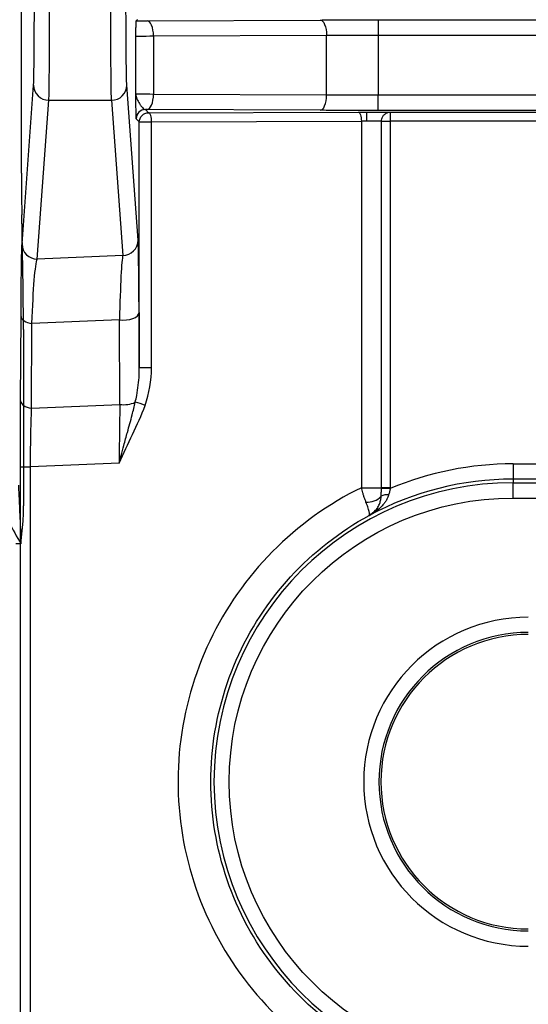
# Model space of a CAD drawing. Extents: x 897.4 to 914.4, y -8.5 to 2.5.
# Tile 34 of 102: x 903.374 to 903.702, y -0.321 to 0.314. Entities that reach past the tile are written whole.
import ezdxf

# ---------------------------------------------------------------- set-up
doc = ezdxf.new("R2010")
doc.units = 0
doc.header["$LTSCALE"] = 4
doc.header["$MEASUREMENT"] = 0
doc.layers.get('0').update_dxf_attribs({"linetype": 'CONTINUOUS'})

msp = doc.modelspace()

# ---------------------------------------------------------------- linework, layer by layer
for p, q in [((903.37524, 0.2151), (903.37524, 0.61299)), ((903.44922, 0.31353), (903.45004, 0.31435)), ((903.45624, 0.31357), (903.56791, 0.31402)), ((903.60534, 0.31409), (904.10232, 0.31409)), ((903.60534, 0.31409), (903.60534, 0.30425)), ((903.44903, 0.26625), (903.44903, 0.30349)), ((903.46039, 0.30373), (903.57207, 0.30418)), ((903.46039, 0.30373), (903.46039, 0.26602)), ((903.57207, 0.26556), (903.57207, 0.30418)), ((903.60534, 0.30425), (903.60534, 0.26549)), ((903.60534, 0.30425), (904.10232, 0.30425)), ((903.37555, 0.16943), (903.38302, 0.27196)), ((903.45044, 0.17184), (903.44315, 0.27196)), ((903.38539, 0.15966), (903.39286, 0.26219)), ((903.39286, 0.26219), (903.43331, 0.26219)), ((903.43331, 0.26219), (903.4406, 0.16206)), ((903.57207, 0.26556), (903.46039, 0.26602)), ((903.60534, 0.25565), (903.60534, 0.26549)), ((904.10232, 0.26549), (903.60534, 0.26549)), ((903.45624, 0.25617), (903.45516, 0.25618)), ((903.45516, 0.25618), (903.45715, 0.25418)), ((903.56791, 0.25572), (903.45624, 0.25617)), ((903.45715, 0.25418), (903.59252, 0.25461)), ((903.59791, 0.25462), (903.59791, 0.24872)), ((904.10232, 0.25565), (903.60534, 0.25565)), ((903.6132, 0.25452), (904.09446, 0.25452)), ((903.6132, 0.25452), (903.6132, 0.24861)), ((903.45125, 0.24828), (903.44926, 0.25027)), ((903.45125, 0.08949), (903.45125, 0.24828)), ((903.45125, 0.24828), (903.45917, 0.24828)), ((903.45917, 0.24828), (903.59454, 0.24871)), ((903.45917, 0.08949), (903.45917, 0.24828)), ((903.59454, 0.24871), (903.59454, 0.0121)), ((903.60747, 0.0121), (903.60747, 0.24861)), ((903.60747, 0.24861), (903.6132, 0.24861)), ((904.09446, 0.24861), (903.6132, 0.24861)), ((903.6132, 0.24861), (903.6132, 0.0121)), ((903.37627, 0.14108), (903.37539, 0.18834)), ((903.4406, 0.16206), (903.38539, 0.15966)), ((903.37464, 0.06811), (903.37492, 0.12271)), ((903.45107, 0.12517), (903.45125, 0.08949)), ((903.38171, 0.0634), (903.38198, 0.118)), ((903.43845, 0.12046), (903.38198, 0.118)), ((903.43873, 0.06589), (903.43845, 0.12046)), ((903.37642, 0.11432), (903.37642, 0.00033)), ((903.45917, 0.08949), (903.45125, 0.08949)), ((903.38171, 0.0634), (903.43873, 0.06589)), ((903.37454, -0.38098), (903.37454, 0.02552)), ((903.37454, 0.02552), (903.38102, 0.02552)), ((903.43824, 0.02802), (903.38102, 0.02552)), ((903.38102, -0.38098), (903.38102, 0.02552)), ((903.69241, 0.02747), (904.01525, 0.02747)), ((903.69241, 0.02747), (903.69241, 0.01763)), ((903.69241, 0.01763), (903.69241, 0.01527)), ((904.01525, 0.01763), (903.69241, 0.01763)), ((903.69241, 0.01527), (904.01525, 0.01527)), ((903.69241, 0.00543), (903.69241, 0.01527)), ((903.59454, 0.0121), (903.60747, 0.0121)), ((903.6132, 0.0121), (903.60747, 0.0121)), ((903.6132, 0.0121), (903.6132, 0.01156)), ((903.69241, 0.00543), (904.01525, 0.00543)), ((903.59956, -0.00582), (903.60252, -0.00347)), ((903.59956, -0.00582), (903.59959, -0.00584)), ((903.60252, -0.00347), (903.60371, -0.00254)), ((903.37488, -0.02418), (903.37634, -0.00947)), ((903.37488, -0.02418), (903.37162, -0.02418))]:
    msp.add_line(p, q)
at = {"flags": 128}
for points in [[(903.46039, 0.30373), (903.46031, 0.30564), (903.46007, 0.30747), (903.45968, 0.30917), (903.45916, 0.31066), (903.45854, 0.31188), (903.45782, 0.3128), (903.45704, 0.31337), (903.45624, 0.31357)], [(903.56791, 0.31402), (903.56871, 0.31382), (903.56949, 0.31325), (903.57021, 0.31234), (903.57084, 0.31111), (903.57135, 0.30962), (903.57174, 0.30793), (903.57198, 0.30609), (903.57207, 0.30418)], [(903.45624, 0.25617), (903.45704, 0.25638), (903.45782, 0.25694), (903.45854, 0.25786), (903.45916, 0.25908), (903.45968, 0.26057), (903.46007, 0.26227), (903.46031, 0.2641), (903.46039, 0.26602)], [(903.56791, 0.25572), (903.56871, 0.25592), (903.56949, 0.25649), (903.57021, 0.2574), (903.57084, 0.25863), (903.57135, 0.26012), (903.57174, 0.26181), (903.57198, 0.26365), (903.57207, 0.26556)], [(903.59252, 0.25461), (903.59291, 0.25449), (903.59329, 0.25415), (903.59364, 0.2536), (903.59394, 0.25287), (903.59419, 0.25197), (903.59438, 0.25096), (903.5945, 0.24986), (903.59454, 0.24871)], [(903.45917, 0.24828), (903.45913, 0.24943), (903.45902, 0.25053), (903.45883, 0.25154), (903.45858, 0.25244), (903.45827, 0.25317), (903.45792, 0.25372), (903.45755, 0.25406), (903.45715, 0.25418)], [(903.37492, 0.12271), (903.37505, 0.12192), (903.37544, 0.12116), (903.37606, 0.12044), (903.3769, 0.11977), (903.37794, 0.11918), (903.37916, 0.11868), (903.38052, 0.11829), (903.38198, 0.118)], [(903.43845, 0.12046), (903.44069, 0.12028), (903.44296, 0.12036), (903.44513, 0.12069), (903.4471, 0.12126), (903.44875, 0.12204), (903.45001, 0.12298), (903.45079, 0.12405), (903.45107, 0.12517)], [(903.37464, 0.06811), (903.37478, 0.06733), (903.37516, 0.06656), (903.37578, 0.06584), (903.37663, 0.06518), (903.37767, 0.06459), (903.37888, 0.06409), (903.38024, 0.06369), (903.38171, 0.0634)], [(903.6132, 0.01156), (903.61222, 0.01157), (903.61127, 0.01158), (903.61037, 0.0116), (903.60956, 0.01161), (903.60884, 0.01161), (903.60824, 0.01162), (903.60778, 0.01163), (903.60746, 0.01163)]]:
    msp.add_lwpolyline(points, dxfattribs=at)
for centre, radius, start, end in [((903.39284, 0.27201), 0.00982, 180.27307, 270.13264), ((903.43333, 0.27201), 0.00982, 269.86736, 359.72693), ((903.45516, 0.25027), 0.00591, 90.00619, 179.99523), ((903.44062, 0.17188), 0.00982, 269.86694, 359.72692), ((903.38537, 0.16948), 0.00982, 180.27307, 270.13263), ((903.44145, 0.08283), 0.01716, 260.87545, 294.79621), ((903.44052, 0.03077), 0.03738, 67.28729, 77.4408), ((903.69241, -0.17773), 0.193, 90, 270), ((903.69241, -0.17773), 0.19535, 90, 118.37014), ((903.59882, 0.01417), 0.01141, 263.44191, 318.10088), ((903.61117, -0.00047), 0.00801, 82.93663, 118.76251), ((903.60575, -0.00456), 0.00288, 90.93476, 135.20679), ((903.70226, -0.17773), 0.09637, 90, 270), ((903.70226, -0.17773), 0.09508, 90, 270)]:
    msp.add_arc(centre, radius, start, end)
for centre, major_axis, start_param, end_param in [((903.3755, 0.2151), (0, 0.02953), 1.570796, 2.70526), ((903.37617, 0.11432), (0, 0.02953), 4.712389, 5.846853), ((903.37634, 0.00033), (0, 0.00984), 3.228859, 4.712389)]:
    msp.add_ellipse(centre, major_axis=major_axis, ratio=0.008727, start_param=start_param, end_param=end_param)
for points, knots in [([(903.38302, 0.27196), (903.38303, 0.27219), (903.38306, 0.27264), (903.3831, 0.27372), (903.38314, 0.27512), (903.38318, 0.27685), (903.38324, 0.28002), (903.38332, 0.2855), (903.3834, 0.29438), (903.38347, 0.30484), (903.38351, 0.31511), (903.38353, 0.32438), (903.38355, 0.33232), (903.38355, 0.33768), (903.38355, 0.34037)], [0, 0, 0, 0, 0.0485418, 0.0967402, 0.1448345, 0.1930651, 0.2416707, 0.370757, 0.5000478, 0.6291324, 0.7584216, 0.8390891, 0.9192435, 1, 1, 1, 1]), ([(903.39286, 0.26219), (903.39293, 0.26332), (903.393, 0.26619), (903.39313, 0.27502), (903.39319, 0.28099), (903.39329, 0.29524), (903.39333, 0.30352), (903.39338, 0.32133), (903.39339, 0.33085), (903.39339, 0.34037)], [0, 0, 0, 0, 0.25, 0.25, 0.5, 0.5, 0.75, 0.75, 1, 1, 1, 1]), ([(903.43331, 0.26219), (903.43329, 0.26246), (903.43326, 0.263), (903.43322, 0.26431), (903.43318, 0.26596), (903.43314, 0.26797), (903.43311, 0.27028), (903.43307, 0.27288), (903.43304, 0.27574), (903.43301, 0.27883), (903.43298, 0.28213), (903.43296, 0.2856), (903.43293, 0.28923), (903.43291, 0.29298), (903.43289, 0.29684), (903.43287, 0.30077), (903.43285, 0.30477), (903.43283, 0.3088), (903.43282, 0.31284), (903.43281, 0.31689), (903.4328, 0.32092), (903.43279, 0.32492), (903.43278, 0.32888), (903.43278, 0.33277), (903.43278, 0.3366), (903.43278, 0.33912), (903.43278, 0.34037)], [0, 0, 0, 0, 0.0505536, 0.1003345, 0.1493427, 0.1975782, 0.245041, 0.291731, 0.3376482, 0.3827927, 0.4271644, 0.4707633, 0.5135894, 0.5556427, 0.5969232, 0.6374309, 0.6771657, 0.7161276, 0.7543167, 0.791733, 0.8283763, 0.8642468, 0.8993445, 0.9336692, 0.967221, 1, 1, 1, 1]), ([(903.44315, 0.27196), (903.44308, 0.27296), (903.443, 0.27546), (903.44288, 0.28319), (903.44282, 0.28841), (903.44272, 0.30088), (903.44268, 0.30812), (903.44263, 0.32371), (903.44262, 0.33204), (903.44262, 0.34037)], [0, 0, 0, 0, 0.25, 0.25, 0.5, 0.5, 0.75, 0.75, 1, 1, 1, 1]), ([(903.44903, 0.30349), (903.44905, 0.30487), (903.44908, 0.30722), (903.44912, 0.31016), (903.44915, 0.31204), (903.44919, 0.31326), (903.44921, 0.31344), (903.44922, 0.31353)], [0, 0, 0, 0, 0.290961, 0.498709, 0.682047, 0.847745, 1, 1, 1, 1]), ([(903.44922, 0.31353), (903.45031, 0.31354), (903.45248, 0.31355), (903.45498, 0.31356), (903.45624, 0.31357)], [0, 0, 0, 0, 0.500001, 1, 1, 1, 1]), ([(903.56791, 0.31402), (903.5696, 0.31403), (903.57298, 0.31404), (903.5782, 0.31406), (903.58348, 0.31407), (903.58884, 0.31408), (903.59427, 0.31409), (903.59978, 0.31409), (903.60348, 0.31409), (903.60534, 0.31409)], [0, 0, 0, 0, 0.144264, 0.287125, 0.429137, 0.570865, 0.712876, 0.855736, 1, 1, 1, 1]), ([(903.44903, 0.30349), (903.44906, 0.30354), (903.45016, 0.30359), (903.45416, 0.30367), (903.45704, 0.30371), (903.46039, 0.30373)], [0, 0, 0, 0, 0.5, 0.5, 1, 1, 1, 1]), ([(903.44926, 0.25027), (903.44925, 0.25032), (903.44923, 0.25042), (903.44921, 0.25109), (903.44918, 0.25213), (903.44915, 0.2536), (903.44913, 0.25546), (903.4491, 0.25779), (903.44907, 0.26135), (903.44905, 0.26431), (903.44903, 0.26625)], [0, 0, 0, 0, 0.092854, 0.187644, 0.286037, 0.389528, 0.499402, 0.615869, 0.749527, 1, 1, 1, 1]), ([(903.44903, 0.26625), (903.44907, 0.26573), (903.44915, 0.26469), (903.44964, 0.26313), (903.45037, 0.2616), (903.45128, 0.26006), (903.45229, 0.25864), (903.45335, 0.25738), (903.45432, 0.25642), (903.45489, 0.25626), (903.45516, 0.25618)], [0, 0, 0, 0, 0.1232917, 0.249217, 0.3782973, 0.4996005, 0.6306495, 0.7499638, 0.8796782, 1, 1, 1, 1]), ([(903.46039, 0.26602), (903.45704, 0.26604), (903.45416, 0.26607), (903.45016, 0.26615), (903.44906, 0.2662), (903.44903, 0.26625)], [0, 0, 0, 0, 0.5, 0.5, 1, 1, 1, 1]), ([(903.60534, 0.25565), (903.60348, 0.25565), (903.59978, 0.25565), (903.59427, 0.25565), (903.58884, 0.25566), (903.58348, 0.25567), (903.5782, 0.25568), (903.57298, 0.2557), (903.5696, 0.25571), (903.56791, 0.25572)], [0, 0, 0, 0, 0.144264, 0.287124, 0.429135, 0.570863, 0.712875, 0.855736, 1, 1, 1, 1]), ([(903.59252, 0.25461), (903.5934, 0.25462), (903.59515, 0.25462), (903.59699, 0.25462), (903.59791, 0.25462)], [0, 0, 0, 0, 0.500001, 1, 1, 1, 1]), ([(903.59791, 0.25462), (903.59879, 0.25462), (903.60053, 0.25462), (903.60307, 0.25462), (903.60546, 0.25461), (903.60837, 0.25459), (903.61151, 0.25456), (903.61264, 0.25453), (903.6132, 0.25452)], [0, 0, 0, 0, 0.126398, 0.249614, 0.373223, 0.500768, 0.749614, 1, 1, 1, 1]), ([(903.60747, 0.24861), (903.60751, 0.24913), (903.60758, 0.25008), (903.60805, 0.25128), (903.60859, 0.25215), (903.60949, 0.2532), (903.61069, 0.25402), (903.61197, 0.2544), (903.61263, 0.25449), (903.613, 0.25452), (903.61316, 0.25452), (903.6132, 0.25452)], [0, 0, 0, 0, 0.167419, 0.306659, 0.417651, 0.500341, 0.759207, 0.882828, 0.942179, 0.983221, 1, 1, 1, 1]), ([(903.45125, 0.24828), (903.45125, 0.24983), (903.45189, 0.25136), (903.45407, 0.25355), (903.45561, 0.25418), (903.45715, 0.25418)], [0, 0, 0, 0, 0.5, 0.5, 1, 1, 1, 1]), ([(903.60747, 0.24861), (903.60695, 0.24863), (903.6057, 0.24865), (903.60227, 0.24868), (903.60009, 0.2487), (903.59791, 0.24872)], [0, 0, 0, 0, 0.5, 0.5, 1, 1, 1, 1]), ([(903.45107, 0.12517), (903.45101, 0.13772), (903.45092, 0.14865), (903.4507, 0.16482), (903.45057, 0.17005), (903.45044, 0.17184)], [0, 0, 0, 0, 0.5, 0.5, 1, 1, 1, 1]), ([(903.37492, 0.12271), (903.37492, 0.12424), (903.37494, 0.12731), (903.37497, 0.13171), (903.375, 0.13594), (903.37504, 0.14142), (903.3751, 0.1478), (903.37518, 0.15449), (903.37527, 0.16011), (903.37536, 0.16449), (903.37545, 0.16775), (903.37552, 0.16887), (903.37555, 0.16943)], [0, 0, 0, 0, 0.06012, 0.12029, 0.180725, 0.241638, 0.367325, 0.494176, 0.6216, 0.749909, 0.874785, 1, 1, 1, 1]), ([(903.38198, 0.118), (903.38236, 0.12918), (903.38287, 0.13892), (903.38405, 0.15335), (903.38472, 0.15803), (903.38539, 0.15966)], [0, 0, 0, 0, 0.5, 0.5, 1, 1, 1, 1]), ([(903.4406, 0.16206), (903.44019, 0.16045), (903.43977, 0.15578), (903.43903, 0.14137), (903.4387, 0.13164), (903.43845, 0.12046)], [0, 0, 0, 0, 0.5, 0.5, 1, 1, 1, 1]), ([(903.44864, 0.06725), (903.44897, 0.06872), (903.44978, 0.07235), (903.45064, 0.07821), (903.45117, 0.08417), (903.45123, 0.08793), (903.45125, 0.08949)], [0, 0, 0, 0, 0.203038, 0.501004, 0.793026, 1, 1, 1, 1]), ([(903.37454, 0.02552), (903.37454, 0.02737), (903.37454, 0.03106), (903.37455, 0.03657), (903.37455, 0.04205), (903.37457, 0.04928), (903.3746, 0.05817), (903.37463, 0.06479), (903.37464, 0.06811)], [0, 0, 0, 0, 0.124151, 0.24806, 0.372275, 0.497339, 0.747661, 1, 1, 1, 1]), ([(903.43824, 0.02802), (903.43864, 0.02961), (903.4396, 0.03342), (903.44138, 0.04003), (903.44383, 0.04882), (903.44644, 0.05807), (903.44799, 0.06454), (903.44864, 0.06725)], [0, 0, 0, 0, 0.119364, 0.285673, 0.500319, 0.79053, 1, 1, 1, 1]), ([(903.43824, 0.02802), (903.44096, 0.03425), (903.44395, 0.04036), (903.44977, 0.05264), (903.45263, 0.05881), (903.45495, 0.06525)], [0, 0, 0, 0, 0.5, 0.5, 1, 1, 1, 1]), ([(903.37318, 0.01372), (903.37325, 0.0126), (903.37338, 0.0103), (903.37359, 0.00628), (903.37381, 0.0017), (903.37407, -0.00428), (903.37443, -0.01296), (903.37471, -0.02005), (903.37488, -0.02418)], [0, 0, 0, 0, 0.114404, 0.235782, 0.364162, 0.499565, 0.707973, 1, 1, 1, 1]), ([(903.59454, 0.0121), (903.57333, 0.00168), (903.55388, -0.01231), (903.52066, -0.04594), (903.5069, -0.06555), (903.4866, -0.10823), (903.48006, -0.13129), (903.47493, -0.17827), (903.47634, -0.20219), (903.48696, -0.24825), (903.49616, -0.27037), (903.52134, -0.31037), (903.5373, -0.32824), (903.57424, -0.35772), (903.5952, -0.36934), (903.63978, -0.38503), (903.66339, -0.3891), (903.68703, -0.38918)], [0, 0, 0, 0, 0.125, 0.125, 0.25, 0.25, 0.375, 0.375, 0.5, 0.5, 0.625, 0.625, 0.75, 0.75, 0.875, 0.875, 1, 1, 1, 1]), ([(903.59752, 0.00284), (903.59726, 0.0035), (903.59675, 0.00478), (903.59606, 0.00678), (903.59547, 0.00868), (903.59496, 0.01044), (903.59468, 0.01157), (903.59454, 0.0121)], [0, 0, 0, 0, 0.237294, 0.456215, 0.656153, 0.837209, 1, 1, 1, 1]), ([(903.60371, -0.00254), (903.6041, -0.00206), (903.60505, -0.0009), (903.60615, 0.0012), (903.60686, 0.00337), (903.60714, 0.00492), (903.60726, 0.00584), (903.60729, 0.00631), (903.60731, 0.00655)], [0, 0, 0, 0, 0.204369, 0.501647, 0.749761, 0.874232, 0.936893, 1, 1, 1, 1]), ([(903.61215, 0.00748), (903.61193, 0.00683), (903.61146, 0.00549), (903.61044, 0.00361), (903.60915, 0.00176), (903.60757, -0.00003), (903.60634, -0.00112), (903.60571, -0.00168)], [0, 0, 0, 0, 0.171627, 0.356424, 0.555507, 0.769778, 1, 1, 1, 1]), ([(903.60731, 0.00655), (903.60735, 0.00737), (903.60743, 0.00901), (903.60745, 0.01075), (903.60746, 0.01163)], [0, 0, 0, 0, 0.494736, 1, 1, 1, 1]), ([(903.6132, 0.01156), (903.61305, 0.01089), (903.61274, 0.0095), (903.61235, 0.00817), (903.61215, 0.00748)], [0, 0, 0, 0, 0.4803398, 1, 1, 1, 1]), ([(903.69241, -0.36088), (903.59133, -0.36088), (903.50926, -0.27881), (903.50926, -0.07664), (903.59133, 0.00543), (903.69241, 0.00543)], [0, 0, 0, 0, 0.5, 0.5, 1, 1, 1, 1]), ([(903.59956, -0.00582), (903.59959, -0.0058), (903.59966, -0.00575), (903.59967, -0.0057), (903.59982, -0.00547), (903.59986, -0.00501), (903.59979, -0.00421), (903.5995, -0.0028), (903.59886, -0.00065), (903.59794, 0.00174), (903.59752, 0.00284)], [0, 0, 0, 0, 0.0316907, 0.0622373, 0.1248871, 0.2509984, 0.4005116, 0.5025948, 0.7709508, 1, 1, 1, 1]), ([(903.69241, -0.37343), (903.67088, -0.37336), (903.64937, -0.3697), (903.60868, -0.35561), (903.58952, -0.34517), (903.5556, -0.31866), (903.54085, -0.30258), (903.51735, -0.26651), (903.50861, -0.24651), (903.49806, -0.20478), (903.49628, -0.18303), (903.49982, -0.14013), (903.50518, -0.11898), (903.52243, -0.07954), (903.53435, -0.06126), (903.56345, -0.02954), (903.58065, -0.01611), (903.59956, -0.00582)], [0, 0, 0, 0, 0.125, 0.125, 0.25, 0.25, 0.375, 0.375, 0.5, 0.5, 0.625, 0.625, 0.75, 0.75, 0.875, 0.875, 1, 1, 1, 1]), ([(903.60571, -0.00168), (903.60491, -0.00232), (903.60297, -0.00387), (903.60084, -0.00511), (903.59959, -0.00584)], [0, 0, 0, 0, 0.412531, 1, 1, 1, 1])]:
    msp.add_open_spline(points, degree=3, knots=knots)
for points in [[(903.57207, 0.30418), (903.58245, 0.30423), (903.59388, 0.30425), (903.60534, 0.30425)], [(903.60534, 0.26549), (903.59388, 0.26549), (903.58245, 0.26551), (903.57207, 0.26556)], [(903.59791, 0.24872), (903.59676, 0.24871), (903.59562, 0.24871), (903.59454, 0.24871)], [(903.45495, 0.06525), (903.45764, 0.07272), (903.45917, 0.08154), (903.45917, 0.08949)], [(903.43873, 0.06589), (903.43847, 0.05426), (903.4383, 0.04114), (903.43824, 0.02802)], [(903.38102, 0.02552), (903.38108, 0.03865), (903.38132, 0.05177), (903.38171, 0.0634)], [(903.69241, 0.02747), (903.66522, 0.02747), (903.63829, 0.02206), (903.6132, 0.01156)], [(903.60746, 0.01163), (903.60747, 0.01179), (903.60747, 0.01194), (903.60747, 0.0121)], [(903.36334, 0.00398), (903.36391, -0.00542), (903.36939, -0.0148), (903.37488, -0.02418)], [(903.59959, -0.00584), (903.60108, -0.00501), (903.6025, -0.0039), (903.60371, -0.00253)], [(903.70226, -0.07151), (903.64364, -0.07151), (903.59604, -0.11911), (903.59604, -0.17773)], [(903.59604, -0.17773), (903.59604, -0.23635), (903.64364, -0.28394), (903.70226, -0.28394)]]:
    msp.add_open_spline(points, degree=3)

doc.saveas('drawing.dxf')
